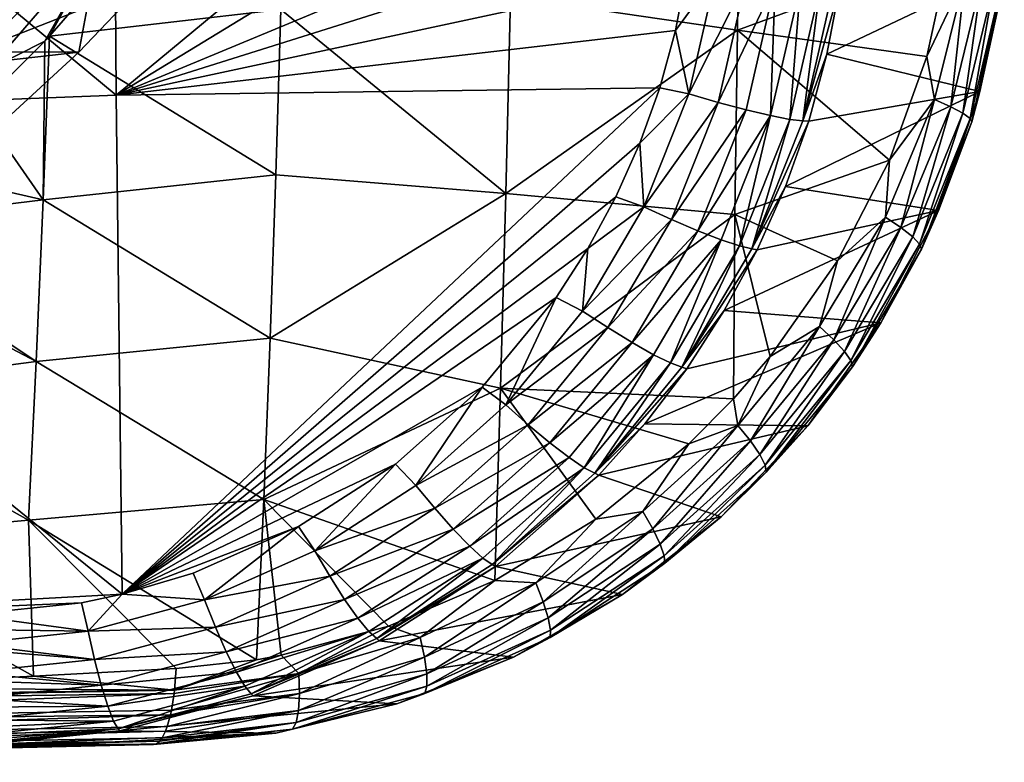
# Model space of a CAD drawing. Header units: metres. Extents: x -27 to 243, y -26 to 26.
# Tile 84 of 88: x 234 to 243, y -15 to -8. Entities that reach past the tile are written whole.
import ezdxf

# ---------------------------------------------------------------- set-up
doc = ezdxf.new("R2010")
doc.units = ezdxf.units.M
doc.layers.add('solid_ASS_SW0001', color=7, linetype='CONTINUOUS')

msp = doc.modelspace()

# ---------------------------------------------------------------- linework, layer by layer
at = {"layer": 'solid_ASS_SW0001'}
for points in [[(234.714447, -8.891796, 143.577194), (234.685425, -4.448872, 143.815979), (229.482437, -4.550137, 143.399475)], [(234.714447, -8.891796, 143.577194), (239.889847, -4.602975, 144.173172), (234.685425, -4.448872, 143.815979)], [(234.714447, -8.891796, 143.577194), (229.482437, -4.550137, 143.399475), (229.515579, -9.09276, 143.126511)], [(234.714447, -8.891796, 143.577194), (239.888702, -5.738259, 144.132034), (239.889847, -4.602975, 144.173172)], [(234.714447, -8.891796, 143.577194), (239.879868, -6.744749, 144.087463), (239.888702, -5.738259, 144.132034)], [(240.276718, -6.657716, 129.079254), (240.256714, -8.310161, 129.194244), (238.230804, -8.015228, 128.17627)], [(242.145523, -7.614734, 130.158768), (240.256714, -8.310161, 129.194244), (240.276718, -6.657716, 129.079254)], [(234.714447, -8.891796, 143.577194), (239.86145, -7.271226, 144.060364), (239.879868, -6.744749, 144.087463)], [(234.714447, -8.891796, 143.577194), (239.802322, -7.796378, 144.028503), (239.86145, -7.271226, 144.060364)], [(234.587555, -7.409354, 120.280281), (233.483536, -8.504298, 120.085609), (218.176498, -7.409349, 117.386566)], [(234.132202, -7.478374, 127.815689), (233.48996, -7.399842, 127.702446), (232.367249, -8.539897, 127.504478)], [(234.587555, -7.409354, 120.280281), (234.382889, -8.508688, 120.954987), (233.483536, -8.504298, 120.085609)], [(233.519684, -7.563638, 128.621567), (234.615829, -7.457374, 128.10405), (233.575394, -8.662058, 127.920593)], [(234.079407, -8.408645, 126.480064), (233.575394, -8.662058, 127.920593), (234.615829, -7.457374, 128.10405)], [(234.119278, -8.365846, 126.485466), (234.079407, -8.408645, 126.480064), (234.615829, -7.457374, 128.10405)], [(234.628357, -7.77965, 126.558693), (234.119278, -8.365846, 126.485466), (234.615829, -7.457374, 128.10405)], [(234.587555, -7.409354, 120.280281), (234.948975, -7.911097, 121.054802), (234.382889, -8.508688, 120.954987)], [(233.045059, -8.660391, 127.623993), (234.132202, -7.478374, 127.815689), (232.367249, -8.539897, 127.504478)], [(234.948975, -7.911097, 121.054802), (234.132202, -7.478374, 127.815689), (233.045059, -8.660391, 127.623993)], [(242.145523, -7.614734, 130.158768), (241.943726, -8.547381, 130.073456), (240.256714, -8.310161, 129.194244)], [(242.287201, -7.827732, 130.267319), (241.943726, -8.547381, 130.073456), (242.145523, -7.614734, 130.158768)], [(236.184265, -8.125548, 127.274117), (234.119278, -8.365846, 126.485466), (234.628357, -7.77965, 126.558693)], [(234.714447, -8.891796, 143.577194), (239.702805, -8.315405, 143.992065), (239.802322, -7.796378, 144.028503)], [(239.802322, -7.796378, 144.028503), (239.702805, -8.315405, 143.992065), (240.06395, -7.824228, 144.018616)], [(241.053909, -8.525571, 142.852966), (242.417191, -8.858688, 131.069199), (242.635666, -7.772182, 131.15033)], [(241.169373, -7.917504, 142.890991), (241.053909, -8.525571, 142.852966), (242.635666, -7.772182, 131.15033)], [(242.635666, -7.772182, 131.15033), (242.417191, -8.858688, 131.069199), (242.619858, -7.926903, 131.069336)], [(239.702805, -8.315405, 143.992065), (239.821594, -8.880134, 143.939758), (240.06395, -7.824228, 144.018616)], [(240.06395, -7.824228, 144.018616), (239.821594, -8.880134, 143.939758), (240.333725, -7.859917, 143.949341)], [(239.821594, -8.880134, 143.939758), (240.082382, -8.955235, 143.867706), (240.333725, -7.859917, 143.949341)], [(240.333725, -7.859917, 143.949341), (240.082382, -8.955235, 143.867706), (240.591995, -7.889813, 143.81749)], [(240.082382, -8.955235, 143.867706), (240.332382, -9.021676, 143.733292), (240.591995, -7.889813, 143.81749)], [(240.591995, -7.889813, 143.81749), (240.332382, -9.021676, 143.733292), (240.551315, -9.073623, 143.542099)], [(240.591995, -7.889813, 143.81749), (240.551315, -9.073623, 143.542099), (240.81781, -7.911146, 143.628448)], [(242.287201, -7.827732, 130.267319), (242.012268, -8.92977, 130.145782), (241.943726, -8.547381, 130.073456)], [(242.157562, -8.993975, 130.30191), (242.012268, -8.92977, 130.145782), (242.287201, -7.827732, 130.267319)], [(242.435013, -7.860078, 130.430756), (242.157562, -8.993975, 130.30191), (242.287201, -7.827732, 130.267319)], [(242.267044, -9.051513, 130.494095), (242.157562, -8.993975, 130.30191), (242.435013, -7.860078, 130.430756)], [(242.545258, -7.888845, 130.628876), (242.267044, -9.051513, 130.494095), (242.435013, -7.860078, 130.430756)], [(242.330765, -9.097603, 130.708664), (242.267044, -9.051513, 130.494095), (242.545258, -7.888845, 130.628876)], [(242.607849, -7.911623, 130.847473), (242.330765, -9.097603, 130.708664), (242.545258, -7.888845, 130.628876)], [(234.382889, -8.508688, 120.954987), (234.948975, -7.911097, 121.054802), (233.045059, -8.660391, 127.623993)], [(240.81781, -7.911146, 143.628448), (240.551315, -9.073623, 143.542099), (240.722626, -9.107141, 143.308578)], [(240.81781, -7.911146, 143.628448), (240.722626, -9.107141, 143.308578), (240.994095, -7.922299, 143.3965)], [(240.994095, -7.922299, 143.3965), (240.722626, -9.107141, 143.308578), (240.837387, -9.121139, 143.052612)], [(240.837387, -9.121139, 143.052612), (241.053909, -8.525571, 142.852966), (241.169373, -7.917504, 142.890991)], [(241.111679, -7.923199, 143.141434), (240.837387, -9.121139, 143.052612), (241.169373, -7.917504, 142.890991)], [(240.994095, -7.922299, 143.3965), (240.837387, -9.121139, 143.052612), (241.111679, -7.923199, 143.141434)], [(242.345627, -9.129189, 130.928619), (242.330765, -9.097603, 130.708664), (242.607849, -7.911623, 130.847473)], [(242.619858, -7.926903, 131.069336), (242.345627, -9.129189, 130.928619), (242.607849, -7.911623, 130.847473)], [(242.417191, -8.858688, 131.069199), (242.345627, -9.129189, 130.928619), (242.619858, -7.926903, 131.069336)], [(238.230804, -8.015228, 128.17627), (238.189789, -9.76909, 128.422516), (236.184265, -8.125548, 127.274117)], [(240.256714, -8.310161, 129.194244), (238.189789, -9.76909, 128.422516), (238.230804, -8.015228, 128.17627)], [(236.184265, -8.125548, 127.274117), (236.138641, -9.600683, 127.553001), (234.119278, -8.365846, 126.485466)], [(238.189789, -9.76909, 128.422516), (236.138641, -9.600683, 127.553001), (236.184265, -8.125548, 127.274117)], [(234.714447, -8.891796, 143.577194), (239.563828, -8.82407, 143.951279), (239.702805, -8.315405, 143.992065)], [(240.256714, -8.310161, 129.194244), (240.233017, -9.954338, 129.334915), (238.189789, -9.76909, 128.422516)], [(239.702805, -8.315405, 143.992065), (239.563828, -8.82407, 143.951279), (239.821594, -8.880134, 143.939758)], [(241.612122, -9.471254, 129.941483), (240.233017, -9.954338, 129.334915), (240.256714, -8.310161, 129.194244)], [(241.943726, -8.547381, 130.073456), (241.612122, -9.471254, 129.941483), (240.256714, -8.310161, 129.194244)], [(234.079407, -8.408645, 126.480064), (233.487137, -8.99859, 126.404747), (233.575394, -8.662058, 127.920593)], [(234.062698, -9.825762, 126.831528), (233.487137, -8.99859, 126.404747), (234.079407, -8.408645, 126.480064)], [(234.062698, -9.825762, 126.831528), (234.079407, -8.408645, 126.480064), (234.119278, -8.365846, 126.485466)], [(236.138641, -9.600683, 127.553001), (234.062698, -9.825762, 126.831528), (234.119278, -8.365846, 126.485466)], [(233.777069, -9.06458, 120.848167), (234.382889, -8.508688, 120.954987), (233.045059, -8.660391, 127.623993)], [(233.483536, -8.504298, 120.085609), (234.382889, -8.508688, 120.954987), (233.777069, -9.06458, 120.848167)], [(240.837387, -9.121139, 143.052612), (240.891998, -9.122709, 142.809708), (241.053909, -8.525571, 142.852966)], [(241.053909, -8.525571, 142.852966), (240.891998, -9.122709, 142.809708), (242.417191, -8.858688, 131.069199)], [(242.012268, -8.92977, 130.145782), (241.612122, -9.471254, 129.941483), (241.943726, -8.547381, 130.073456)], [(234.714447, -8.891796, 143.577194), (234.767273, -13.341067, 143.184097), (239.563828, -8.82407, 143.951279)], [(239.563828, -8.82407, 143.951279), (234.767273, -13.341067, 143.184097), (239.386551, -9.319182, 143.906418)], [(239.563828, -8.82407, 143.951279), (239.386551, -9.319182, 143.906418), (239.821594, -8.880134, 143.939758)], [(240.684586, -9.705289, 142.761444), (242.048508, -9.918935, 130.939102), (242.417191, -8.858688, 131.069199)], [(240.891998, -9.122709, 142.809708), (240.684586, -9.705289, 142.761444), (242.417191, -8.858688, 131.069199)], [(242.417191, -8.858688, 131.069199), (242.048508, -9.918935, 130.939102), (242.345627, -9.129189, 130.928619)], [(234.714447, -8.891796, 143.577194), (229.515579, -9.09276, 143.126511), (234.767273, -13.341067, 143.184097)], [(239.386551, -9.319182, 143.906418), (239.421646, -9.885644, 143.843613), (239.821594, -8.880134, 143.939758)], [(239.821594, -8.880134, 143.939758), (239.421646, -9.885644, 143.843613), (240.082382, -8.955235, 143.867706)], [(239.421646, -9.885644, 143.843613), (239.667496, -9.998213, 143.767868), (240.082382, -8.955235, 143.867706)], [(240.082382, -8.955235, 143.867706), (239.667496, -9.998213, 143.767868), (240.332382, -9.021676, 143.733292)], [(242.012268, -8.92977, 130.145782), (241.57547, -9.978982, 129.973618), (241.612122, -9.471254, 129.941483)], [(241.713837, -10.071602, 130.121552), (241.57547, -9.978982, 129.973618), (242.012268, -8.92977, 130.145782)], [(242.157562, -8.993975, 130.30191), (241.713837, -10.071602, 130.121552), (242.012268, -8.92977, 130.145782)], [(234.062698, -9.825762, 126.831528), (232.8535, -9.547301, 126.33268), (233.487137, -8.99859, 126.404747)], [(239.667496, -9.998213, 143.767868), (239.90361, -10.099364, 143.630035), (240.332382, -9.021676, 143.733292)], [(240.332382, -9.021676, 143.733292), (239.90361, -10.099364, 143.630035), (240.551315, -9.073623, 143.542099)], [(241.818726, -10.154337, 130.306992), (241.713837, -10.071602, 130.121552), (242.157562, -8.993975, 130.30191)], [(242.267044, -9.051513, 130.494095), (241.818726, -10.154337, 130.306992), (242.157562, -8.993975, 130.30191)], [(229.515579, -9.09276, 143.126511), (229.674866, -13.621494, 142.689301), (234.767273, -13.341067, 143.184097)], [(239.90361, -10.099364, 143.630035), (240.110886, -10.180353, 143.435959), (240.551315, -9.073623, 143.542099)], [(240.551315, -9.073623, 143.542099), (240.110886, -10.180353, 143.435959), (240.273651, -10.235047, 143.200348)], [(240.551315, -9.073623, 143.542099), (240.273651, -10.235047, 143.200348), (240.722626, -9.107141, 143.308578)], [(240.722626, -9.107141, 143.308578), (240.273651, -10.235047, 143.200348), (240.383392, -10.261394, 142.943146)], [(240.722626, -9.107141, 143.308578), (240.383392, -10.261394, 142.943146), (240.837387, -9.121139, 143.052612)], [(240.837387, -9.121139, 143.052612), (240.383392, -10.261394, 142.943146), (240.891998, -9.122709, 142.809708)], [(240.383392, -10.261394, 142.943146), (240.684586, -9.705289, 142.761444), (240.891998, -9.122709, 142.809708)], [(241.8806, -10.220308, 130.516861), (241.818726, -10.154337, 130.306992), (242.267044, -9.051513, 130.494095)], [(242.330765, -9.097603, 130.708664), (241.8806, -10.220308, 130.516861), (242.267044, -9.051513, 130.494095)], [(241.896439, -10.265166, 130.734421), (241.8806, -10.220308, 130.516861), (242.330765, -9.097603, 130.708664)], [(242.345627, -9.129189, 130.928619), (241.896439, -10.265166, 130.734421), (242.330765, -9.097603, 130.708664)], [(242.048508, -9.918935, 130.939102), (241.896439, -10.265166, 130.734421), (242.345627, -9.129189, 130.928619)], [(239.386551, -9.319182, 143.906418), (234.767273, -13.341067, 143.184097), (239.17218, -9.798066, 143.857742)], [(239.386551, -9.319182, 143.906418), (239.17218, -9.798066, 143.857742), (239.421646, -9.885644, 143.843613)], [(241.612122, -9.471254, 129.941483), (241.14682, -10.369386, 129.776978), (240.233017, -9.954338, 129.334915)], [(241.57547, -9.978982, 129.973618), (241.14682, -10.369386, 129.776978), (241.612122, -9.471254, 129.941483)], [(234.062698, -9.825762, 126.831528), (232.181625, -10.051832, 126.263161), (232.8535, -9.547301, 126.33268)], [(236.138641, -9.600683, 127.553001), (236.08699, -11.058343, 127.878448), (234.062698, -9.825762, 126.831528)], [(238.189789, -9.76909, 128.422516), (236.08699, -11.058343, 127.878448), (236.138641, -9.600683, 127.553001)], [(240.383392, -10.261394, 142.943146), (240.432968, -10.269713, 142.708466), (240.684586, -9.705289, 142.761444)], [(240.684586, -9.705289, 142.761444), (240.432968, -10.269713, 142.708466), (242.048508, -9.918935, 130.939102)], [(234.062698, -9.825762, 126.831528), (234.000305, -11.265362, 127.234329), (232.181625, -10.051832, 126.263161)], [(236.08699, -11.058343, 127.878448), (234.000305, -11.265362, 127.234329), (234.062698, -9.825762, 126.831528)], [(239.17218, -9.798066, 143.857742), (234.767273, -13.341067, 143.184097), (238.922272, -10.257744, 143.805603)], [(238.189789, -9.76909, 128.422516), (238.142639, -11.504396, 128.717072), (236.08699, -11.058343, 127.878448)], [(240.233017, -9.954338, 129.334915), (238.142639, -11.504396, 128.717072), (238.189789, -9.76909, 128.422516)], [(239.17218, -9.798066, 143.857742), (238.922272, -10.257744, 143.805603), (239.421646, -9.885644, 143.843613)], [(239.421646, -9.885644, 143.843613), (238.873672, -10.816912, 143.732529), (239.667496, -9.998213, 143.767868)], [(238.922272, -10.257744, 143.805603), (238.873672, -10.816912, 143.732529), (239.421646, -9.885644, 143.843613)], [(240.138641, -10.812565, 142.651123), (241.533432, -10.921566, 130.776596), (242.048508, -9.918935, 130.939102)], [(240.432968, -10.269713, 142.708466), (240.138641, -10.812565, 142.651123), (242.048508, -9.918935, 130.939102)], [(242.048508, -9.918935, 130.939102), (241.533432, -10.921566, 130.776596), (241.896439, -10.265166, 130.734421)], [(240.233017, -9.954338, 129.334915), (240.219711, -11.5993, 129.506943), (238.142639, -11.504396, 128.717072)], [(238.873672, -10.816912, 143.732529), (239.098907, -10.964112, 143.652237), (239.667496, -9.998213, 143.767868)], [(239.667496, -9.998213, 143.767868), (239.098907, -10.964112, 143.652237), (239.90361, -10.099364, 143.630035)], [(240.547012, -11.221449, 129.594818), (240.219711, -11.5993, 129.506943), (240.233017, -9.954338, 129.334915)], [(241.14682, -10.369386, 129.776978), (240.547012, -11.221449, 129.594818), (240.233017, -9.954338, 129.334915)], [(241.57547, -9.978982, 129.973618), (240.987076, -10.954126, 129.776291), (241.14682, -10.369386, 129.776978)], [(241.114014, -11.07156, 129.916672), (240.987076, -10.954126, 129.776291), (241.57547, -9.978982, 129.973618)], [(241.713837, -10.071602, 130.121552), (241.114014, -11.07156, 129.916672), (241.57547, -9.978982, 129.973618)], [(234.000305, -11.265362, 127.234329), (231.968704, -10.197119, 126.242172), (232.181625, -10.051832, 126.263161)], [(241.210251, -11.175747, 130.095871), (241.114014, -11.07156, 129.916672), (241.713837, -10.071602, 130.121552)], [(241.818726, -10.154337, 130.306992), (241.210251, -11.175747, 130.095871), (241.713837, -10.071602, 130.121552)], [(239.098907, -10.964112, 143.652237), (239.315826, -11.097311, 143.510178), (239.90361, -10.099364, 143.630035)], [(239.90361, -10.099364, 143.630035), (239.315826, -11.097311, 143.510178), (240.110886, -10.180353, 143.435959)], [(239.315826, -11.097311, 143.510178), (239.506943, -11.205078, 143.312561), (240.110886, -10.180353, 143.435959)], [(240.110886, -10.180353, 143.435959), (239.506943, -11.205078, 143.312561), (239.657776, -11.279249, 143.074341)], [(240.110886, -10.180353, 143.435959), (239.657776, -11.279249, 143.074341), (240.273651, -10.235047, 143.200348)], [(241.267059, -11.257999, 130.301376), (241.210251, -11.175747, 130.095871), (241.818726, -10.154337, 130.306992)], [(241.8806, -10.220308, 130.516861), (241.267059, -11.257999, 130.301376), (241.818726, -10.154337, 130.306992)], [(234.000305, -11.265362, 127.234329), (231.897766, -11.543854, 126.691116), (231.968704, -10.197119, 126.242172)], [(238.922272, -10.257744, 143.805603), (234.767273, -13.341067, 143.184097), (238.638657, -10.695446, 143.750412)], [(238.922272, -10.257744, 143.805603), (238.638657, -10.695446, 143.750412), (238.873672, -10.816912, 143.732529)], [(240.273651, -10.235047, 143.200348), (239.657776, -11.279249, 143.074341), (239.760361, -11.316895, 142.815613)], [(240.273651, -10.235047, 143.200348), (239.760361, -11.316895, 142.815613), (240.383392, -10.261394, 142.943146)], [(240.383392, -10.261394, 142.943146), (239.760361, -11.316895, 142.815613), (240.432968, -10.269713, 142.708466)], [(239.760361, -11.316895, 142.815613), (240.138641, -10.812565, 142.651123), (240.432968, -10.269713, 142.708466)], [(241.281647, -11.312937, 130.516708), (241.267059, -11.257999, 130.301376), (241.8806, -10.220308, 130.516861)], [(241.896439, -10.265166, 130.734421), (241.281647, -11.312937, 130.516708), (241.8806, -10.220308, 130.516861)], [(241.533432, -10.921566, 130.776596), (241.281647, -11.312937, 130.516708), (241.896439, -10.265166, 130.734421)], [(240.987076, -10.954126, 129.776291), (240.547012, -11.221449, 129.594818), (241.14682, -10.369386, 129.776978)], [(238.638657, -10.695446, 143.750412), (234.767273, -13.341067, 143.184097), (237.977783, -11.495525, 143.632721)], [(238.638657, -10.695446, 143.750412), (237.977783, -11.495525, 143.632721), (238.190521, -11.651828, 143.609787)], [(238.638657, -10.695446, 143.750412), (238.190521, -11.651828, 143.609787), (238.873672, -10.816912, 143.732529)], [(238.873672, -10.816912, 143.732529), (238.190521, -11.651828, 143.609787), (239.098907, -10.964112, 143.652237)], [(239.760361, -11.316895, 142.815613), (239.803421, -11.330582, 142.589813), (240.138641, -10.812565, 142.651123)], [(240.138641, -10.812565, 142.651123), (239.803421, -11.330582, 142.589813), (241.533432, -10.921566, 130.776596)], [(238.190521, -11.651828, 143.609787), (238.389969, -11.830004, 143.524216), (239.098907, -10.964112, 143.652237)], [(239.098907, -10.964112, 143.652237), (238.389969, -11.830004, 143.524216), (239.315826, -11.097311, 143.510178)], [(239.429306, -11.820651, 142.524994), (240.882675, -11.83913, 130.597961), (241.533432, -10.921566, 130.776596)], [(239.803421, -11.330582, 142.589813), (239.429306, -11.820651, 142.524994), (241.533432, -10.921566, 130.776596)], [(240.987076, -10.954126, 129.776291), (240.26004, -11.835495, 129.574158), (240.547012, -11.221449, 129.594818)], [(240.370926, -11.97401, 129.708801), (240.26004, -11.835495, 129.574158), (240.987076, -10.954126, 129.776291)], [(241.114014, -11.07156, 129.916672), (240.370926, -11.97401, 129.708801), (240.987076, -10.954126, 129.776291)], [(241.533432, -10.921566, 130.776596), (240.882675, -11.83913, 130.597961), (241.281647, -11.312937, 130.516708)], [(236.08699, -11.058343, 127.878448), (236.03038, -12.49637, 128.248886), (234.000305, -11.265362, 127.234329)], [(238.142639, -11.504396, 128.717072), (236.03038, -12.49637, 128.248886), (236.08699, -11.058343, 127.878448)], [(238.389969, -11.830004, 143.524216), (238.582809, -11.991833, 143.377258), (239.315826, -11.097311, 143.510178)], [(239.315826, -11.097311, 143.510178), (238.582809, -11.991833, 143.377258), (239.506943, -11.205078, 143.312561)], [(240.454269, -12.095811, 129.883301), (240.370926, -11.97401, 129.708801), (241.114014, -11.07156, 129.916672)], [(241.210251, -11.175747, 130.095871), (240.454269, -12.095811, 129.883301), (241.114014, -11.07156, 129.916672)], [(238.582809, -11.991833, 143.377258), (238.753586, -12.123477, 143.175522), (239.506943, -11.205078, 143.312561)], [(239.506943, -11.205078, 143.312561), (238.753586, -12.123477, 143.175522), (238.889343, -12.214967, 142.934265)], [(239.506943, -11.205078, 143.312561), (238.889343, -12.214967, 142.934265), (239.657776, -11.279249, 143.074341)], [(240.26004, -11.835495, 129.574158), (240.219711, -11.5993, 129.506943), (240.547012, -11.221449, 129.594818)], [(240.502487, -12.190695, 130.085526), (240.454269, -12.095811, 129.883301), (241.210251, -11.175747, 130.095871)], [(241.267059, -11.257999, 130.301376), (240.502487, -12.190695, 130.085526), (241.210251, -11.175747, 130.095871)], [(234.000305, -11.265362, 127.234329), (233.931976, -12.680927, 127.691193), (231.897766, -11.543854, 126.691116)], [(236.03038, -12.49637, 128.248886), (233.931976, -12.680927, 127.691193), (234.000305, -11.265362, 127.234329)], [(239.657776, -11.279249, 143.074341), (238.889343, -12.214967, 142.934265), (238.982819, -12.262595, 142.673737)], [(239.657776, -11.279249, 143.074341), (238.982819, -12.262595, 142.673737), (239.760361, -11.316895, 142.815613)], [(239.760361, -11.316895, 142.815613), (238.982819, -12.262595, 142.673737), (239.803421, -11.330582, 142.589813)], [(240.513275, -12.25252, 130.29921), (240.502487, -12.190695, 130.085526), (241.267059, -11.257999, 130.301376)], [(241.281647, -11.312937, 130.516708), (240.513275, -12.25252, 130.29921), (241.267059, -11.257999, 130.301376)], [(240.882675, -11.83913, 130.597961), (240.513275, -12.25252, 130.29921), (241.281647, -11.312937, 130.516708)], [(238.982819, -12.262595, 142.673737), (239.429306, -11.820651, 142.524994), (239.803421, -11.330582, 142.589813)], [(237.977783, -11.495525, 143.632721), (234.767273, -13.341067, 143.184097), (237.205994, -12.180988, 143.508652)], [(237.977783, -11.495525, 143.632721), (237.205994, -12.180988, 143.508652), (237.388123, -12.370409, 143.479553)], [(237.977783, -11.495525, 143.632721), (237.388123, -12.370409, 143.479553), (238.190521, -11.651828, 143.609787)], [(233.931976, -12.680927, 127.691193), (231.823822, -12.870254, 127.197945), (231.897766, -11.543854, 126.691116)], [(238.142639, -11.504396, 128.717072), (238.090897, -13.218894, 129.057724), (236.03038, -12.49637, 128.248886)], [(238.993378, -12.67273, 129.229462), (238.090897, -13.218894, 129.057724), (238.142639, -11.504396, 128.717072)], [(239.821411, -11.999709, 129.408951), (238.993378, -12.67273, 129.229462), (238.142639, -11.504396, 128.717072)], [(240.219711, -11.5993, 129.506943), (239.821411, -11.999709, 129.408951), (238.142639, -11.504396, 128.717072)], [(238.190521, -11.651828, 143.609787), (237.388123, -12.370409, 143.479553), (238.389969, -11.830004, 143.524216)], [(240.26004, -11.835495, 129.574158), (239.821411, -11.999709, 129.408951), (240.219711, -11.5993, 129.506943)], [(237.388123, -12.370409, 143.479553), (237.557175, -12.575171, 143.388214), (238.389969, -11.830004, 143.524216)], [(238.389969, -11.830004, 143.524216), (237.557175, -12.575171, 143.388214), (238.582809, -11.991833, 143.377258)], [(238.982819, -12.262595, 142.673737), (239.018555, -12.279822, 142.457199), (239.429306, -11.820651, 142.524994)], [(239.429306, -11.820651, 142.524994), (239.018555, -12.279822, 142.457199), (240.882675, -11.83913, 130.597961)], [(239.018555, -12.279822, 142.457199), (240.110031, -12.651575, 130.414993), (240.882675, -11.83913, 130.597961)], [(240.26004, -11.835495, 129.574158), (239.410522, -12.603683, 129.379684), (239.821411, -11.999709, 129.408951)], [(239.500824, -12.759241, 129.511047), (239.410522, -12.603683, 129.379684), (240.26004, -11.835495, 129.574158)], [(240.370926, -11.97401, 129.708801), (239.500824, -12.759241, 129.511047), (240.26004, -11.835495, 129.574158)], [(240.882675, -11.83913, 130.597961), (240.110031, -12.651575, 130.414993), (240.513275, -12.25252, 130.29921)], [(237.557175, -12.575171, 143.388214), (237.721603, -12.761533, 143.235855), (238.582809, -11.991833, 143.377258)], [(238.582809, -11.991833, 143.377258), (237.721603, -12.761533, 143.235855), (238.753586, -12.123477, 143.175522)], [(239.410522, -12.603683, 129.379684), (238.993378, -12.67273, 129.229462), (239.821411, -11.999709, 129.408951)], [(239.567047, -12.894605, 129.682877), (239.500824, -12.759241, 129.511047), (240.370926, -11.97401, 129.708801)], [(240.454269, -12.095811, 129.883301), (239.567047, -12.894605, 129.682877), (240.370926, -11.97401, 129.708801)], [(239.603027, -12.998377, 129.883286), (239.567047, -12.894605, 129.682877), (240.454269, -12.095811, 129.883301)], [(240.502487, -12.190695, 130.085526), (239.603027, -12.998377, 129.883286), (240.454269, -12.095811, 129.883301)], [(237.205994, -12.180988, 143.508652), (234.767273, -13.341067, 143.184097), (236.340942, -12.737446, 143.382706)], [(237.205994, -12.180988, 143.508652), (236.340942, -12.737446, 143.382706), (236.485229, -12.955272, 143.346771)], [(237.205994, -12.180988, 143.508652), (236.485229, -12.955272, 143.346771), (237.388123, -12.370409, 143.479553)], [(237.721603, -12.761533, 143.235855), (237.868301, -12.913594, 143.029587), (238.753586, -12.123477, 143.175522)], [(238.753586, -12.123477, 143.175522), (237.868301, -12.913594, 143.029587), (238.889343, -12.214967, 142.934265)], [(239.607254, -13.063924, 130.096085), (239.603027, -12.998377, 129.883286), (240.502487, -12.190695, 130.085526)], [(240.513275, -12.25252, 130.29921), (239.607254, -13.063924, 130.096085), (240.502487, -12.190695, 130.085526)], [(237.868301, -12.913594, 143.029587), (237.98616, -13.019837, 142.785004), (238.889343, -12.214967, 142.934265)], [(238.889343, -12.214967, 142.934265), (237.98616, -13.019837, 142.785004), (238.068756, -13.0759, 142.522476)], [(238.889343, -12.214967, 142.934265), (238.068756, -13.0759, 142.522476), (238.982819, -12.262595, 142.673737)], [(238.982819, -12.262595, 142.673737), (238.068756, -13.0759, 142.522476), (239.018555, -12.279822, 142.457199)], [(238.068756, -13.0759, 142.522476), (238.097275, -13.094676, 142.315048), (239.018555, -12.279822, 142.457199)], [(239.018555, -12.279822, 142.457199), (238.097275, -13.094676, 142.315048), (240.110031, -12.651575, 130.414993)], [(240.110031, -12.651575, 130.414993), (239.607254, -13.063924, 130.096085), (240.513275, -12.25252, 130.29921)], [(237.388123, -12.370409, 143.479553), (236.485229, -12.955272, 143.346771), (237.557175, -12.575171, 143.388214)], [(236.03038, -12.49637, 128.248886), (235.966721, -13.925568, 128.665176), (233.931976, -12.680927, 127.691193)], [(236.186234, -13.885886, 128.708832), (235.966721, -13.925568, 128.665176), (236.03038, -12.49637, 128.248886)], [(237.143311, -13.625463, 128.887421), (236.186234, -13.885886, 128.708832), (236.03038, -12.49637, 128.248886)], [(238.090897, -13.218894, 129.057724), (237.143311, -13.625463, 128.887421), (236.03038, -12.49637, 128.248886)], [(236.485229, -12.955272, 143.346771), (236.619934, -13.181591, 143.24939), (237.557175, -12.575171, 143.388214)], [(237.557175, -12.575171, 143.388214), (236.619934, -13.181591, 143.24939), (237.721603, -12.761533, 143.235855)], [(239.410522, -12.603683, 129.379684), (238.458389, -13.239827, 129.195724), (238.993378, -12.67273, 129.229462)], [(238.523956, -13.40799, 129.326218), (238.458389, -13.239827, 129.195724), (239.410522, -12.603683, 129.379684)], [(239.500824, -12.759241, 129.511047), (238.523956, -13.40799, 129.326218), (239.410522, -12.603683, 129.379684)], [(233.931976, -12.680927, 127.691193), (233.976593, -14.072802, 128.228287), (231.823822, -12.870254, 127.197945)], [(235.251205, -14.004242, 128.511932), (233.976593, -14.072802, 128.228287), (233.931976, -12.680927, 127.691193)], [(235.966721, -13.925568, 128.665176), (235.251205, -14.004242, 128.511932), (233.931976, -12.680927, 127.691193)], [(238.458389, -13.239827, 129.195724), (238.090897, -13.218894, 129.057724), (238.993378, -12.67273, 129.229462)], [(238.097275, -13.094676, 142.315048), (239.230316, -13.343953, 130.233246), (240.110031, -12.651575, 130.414993)], [(240.110031, -12.651575, 130.414993), (239.230316, -13.343953, 130.233246), (239.607254, -13.063924, 130.096085)], [(236.340942, -12.737446, 143.382706), (234.767273, -13.341067, 143.184097), (235.40152, -13.152917, 143.259583)], [(236.340942, -12.737446, 143.382706), (235.40152, -13.152917, 143.259583), (235.502975, -13.392077, 143.216766)], [(236.340942, -12.737446, 143.382706), (235.502975, -13.392077, 143.216766), (236.485229, -12.955272, 143.346771)], [(236.619934, -13.181591, 143.24939), (236.752228, -13.387803, 143.091431), (237.721603, -12.761533, 143.235855)], [(237.721603, -12.761533, 143.235855), (236.752228, -13.387803, 143.091431), (237.868301, -12.913594, 143.029587)], [(238.569016, -13.552617, 129.497345), (238.523956, -13.40799, 129.326218), (239.500824, -12.759241, 129.511047)], [(239.567047, -12.894605, 129.682877), (238.569016, -13.552617, 129.497345), (239.500824, -12.759241, 129.511047)], [(233.976593, -14.072802, 128.228287), (231.918732, -14.172839, 127.797798), (231.823822, -12.870254, 127.197945)], [(238.589218, -13.661458, 129.697281), (238.569016, -13.552617, 129.497345), (239.567047, -12.894605, 129.682877)], [(239.603027, -12.998377, 129.883286), (238.589218, -13.661458, 129.697281), (239.567047, -12.894605, 129.682877)], [(236.485229, -12.955272, 143.346771), (235.502975, -13.392077, 143.216766), (236.619934, -13.181591, 143.24939)], [(236.752228, -13.387803, 143.091431), (236.871658, -13.556334, 142.880432), (237.868301, -12.913594, 143.029587)], [(237.868301, -12.913594, 143.029587), (236.871658, -13.556334, 142.880432), (237.98616, -13.019837, 142.785004)], [(236.871658, -13.556334, 142.880432), (236.969193, -13.67442, 142.632339), (237.98616, -13.019837, 142.785004)], [(237.98616, -13.019837, 142.785004), (236.969193, -13.67442, 142.632339), (237.039352, -13.737178, 142.367722)], [(237.98616, -13.019837, 142.785004), (237.039352, -13.737178, 142.367722), (238.068756, -13.0759, 142.522476)], [(238.068756, -13.0759, 142.522476), (237.039352, -13.737178, 142.367722), (238.097275, -13.094676, 142.315048)], [(238.584, -13.727657, 129.909851), (238.589218, -13.661458, 129.697281), (239.603027, -12.998377, 129.883286)], [(239.607254, -13.063924, 130.096085), (238.584, -13.727657, 129.909851), (239.603027, -12.998377, 129.883286)], [(239.230316, -13.343953, 130.233246), (238.584, -13.727657, 129.909851), (239.607254, -13.063924, 130.096085)], [(235.40152, -13.152917, 143.259583), (234.767273, -13.341067, 143.184097), (235.502975, -13.392077, 143.216766)], [(237.039352, -13.737178, 142.367722), (237.061783, -13.755697, 142.168503), (238.097275, -13.094676, 142.315048)], [(238.097275, -13.094676, 142.315048), (237.061783, -13.755697, 142.168503), (239.230316, -13.343953, 130.233246)], [(235.502975, -13.392077, 143.216766), (235.600189, -13.634396, 143.113434), (236.619934, -13.181591, 143.24939)], [(236.619934, -13.181591, 143.24939), (235.600189, -13.634396, 143.113434), (236.752228, -13.387803, 143.091431)], [(237.42691, -13.726575, 129.015228), (237.143311, -13.625463, 128.887421), (238.090897, -13.218894, 129.057724)], [(238.458389, -13.239827, 129.195724), (237.42691, -13.726575, 129.015228), (238.090897, -13.218894, 129.057724)], [(237.464142, -13.902598, 129.14653), (237.42691, -13.726575, 129.015228), (238.458389, -13.239827, 129.195724)], [(238.523956, -13.40799, 129.326218), (237.464142, -13.902598, 129.14653), (238.458389, -13.239827, 129.195724)], [(229.674866, -13.621494, 142.689301), (234.406799, -13.417967, 143.143921), (234.767273, -13.341067, 143.184097)], [(234.767273, -13.341067, 143.184097), (234.406799, -13.417967, 143.143921), (234.464661, -13.669944, 143.094955)], [(234.767273, -13.341067, 143.184097), (234.464661, -13.669944, 143.094955), (235.502975, -13.392077, 143.216766)], [(237.061783, -13.755697, 142.168503), (238.259491, -13.903838, 130.051788), (239.230316, -13.343953, 130.233246)], [(239.230316, -13.343953, 130.233246), (238.259491, -13.903838, 130.051788), (238.584, -13.727657, 129.909851)], [(229.674866, -13.621494, 142.689301), (233.38414, -13.524724, 143.040802), (234.406799, -13.417967, 143.143921)], [(234.406799, -13.417967, 143.143921), (233.38414, -13.524724, 143.040802), (234.464661, -13.669944, 143.094955)], [(235.502975, -13.392077, 143.216766), (234.464661, -13.669944, 143.094955), (235.600189, -13.634396, 143.113434)], [(235.600189, -13.634396, 143.113434), (235.697357, -13.855292, 142.949905), (236.752228, -13.387803, 143.091431)], [(236.752228, -13.387803, 143.091431), (235.697357, -13.855292, 142.949905), (236.871658, -13.556334, 142.880432)], [(237.484421, -14.052055, 129.318237), (237.464142, -13.902598, 129.14653), (238.523956, -13.40799, 129.326218)], [(238.569016, -13.552617, 129.497345), (237.484421, -14.052055, 129.318237), (238.523956, -13.40799, 129.326218)], [(233.38414, -13.524724, 143.040802), (233.389084, -13.6555, 143.019882), (234.464661, -13.669944, 143.094955)], [(235.697357, -13.855292, 142.949905), (235.786957, -14.035951, 142.734207), (236.871658, -13.556334, 142.880432)], [(236.871658, -13.556334, 142.880432), (235.786957, -14.035951, 142.734207), (236.969193, -13.67442, 142.632339)], [(237.485519, -14.1622, 129.518463), (237.484421, -14.052055, 129.318237), (238.569016, -13.552617, 129.497345)], [(238.589218, -13.661458, 129.697281), (237.485519, -14.1622, 129.518463), (238.569016, -13.552617, 129.497345)], [(233.389084, -13.6555, 143.019882), (233.395187, -13.783444, 142.985809), (234.464661, -13.669944, 143.094955)], [(234.464661, -13.669944, 143.094955), (233.395187, -13.783444, 142.985809), (234.52211, -13.922302, 142.986038)], [(234.464661, -13.669944, 143.094955), (234.52211, -13.922302, 142.986038), (235.600189, -13.634396, 143.113434)], [(235.600189, -13.634396, 143.113434), (234.52211, -13.922302, 142.986038), (235.697357, -13.855292, 142.949905)], [(235.786957, -14.035951, 142.734207), (235.862183, -14.162689, 142.482666), (236.969193, -13.67442, 142.632339)], [(236.969193, -13.67442, 142.632339), (235.862183, -14.162689, 142.482666), (235.918671, -14.23025, 142.215958)], [(236.969193, -13.67442, 142.632339), (235.918671, -14.23025, 142.215958), (237.039352, -13.737178, 142.367722)], [(236.342545, -14.049115, 128.823013), (236.186234, -13.885886, 128.708832), (237.143311, -13.625463, 128.887421)], [(237.42691, -13.726575, 129.015228), (236.342545, -14.049115, 128.823013), (237.143311, -13.625463, 128.887421)], [(237.468063, -14.226213, 129.731064), (237.485519, -14.1622, 129.518463), (238.589218, -13.661458, 129.697281)], [(238.584, -13.727657, 129.909851), (237.468063, -14.226213, 129.731064), (238.589218, -13.661458, 129.697281)], [(233.395187, -13.783444, 142.985809), (233.397827, -13.831806, 142.969208), (234.52211, -13.922302, 142.986038)], [(237.039352, -13.737178, 142.367722), (235.918671, -14.23025, 142.215958), (237.061783, -13.755697, 142.168503)], [(235.918671, -14.23025, 142.215958), (235.9366, -14.247431, 142.023132), (237.061783, -13.755697, 142.168503)], [(237.061783, -13.755697, 142.168503), (235.9366, -14.247431, 142.023132), (238.259491, -13.903838, 130.051788)], [(236.348465, -14.228131, 128.955399), (236.342545, -14.049115, 128.823013), (237.42691, -13.726575, 129.015228)], [(237.464142, -13.902598, 129.14653), (236.348465, -14.228131, 128.955399), (237.42691, -13.726575, 129.015228)], [(238.259491, -13.903838, 130.051788), (237.468063, -14.226213, 129.731064), (238.584, -13.727657, 129.909851)], [(233.397827, -13.831806, 142.969208), (233.411621, -14.039297, 142.871826), (234.52211, -13.922302, 142.986038)], [(234.52211, -13.922302, 142.986038), (234.582016, -14.152354, 142.817322), (235.697357, -13.855292, 142.949905)], [(235.697357, -13.855292, 142.949905), (234.582016, -14.152354, 142.817322), (235.786957, -14.035951, 142.734207)], [(234.52211, -13.922302, 142.986038), (233.411621, -14.039297, 142.871826), (234.582016, -14.152354, 142.817322)], [(235.234711, -14.197253, 128.599823), (235.966721, -13.925568, 128.665176), (236.186234, -13.885886, 128.708832)], [(236.342545, -14.049115, 128.823013), (235.234711, -14.197253, 128.599823), (236.186234, -13.885886, 128.708832)], [(235.234711, -14.197253, 128.599823), (235.251205, -14.004242, 128.511932), (235.966721, -13.925568, 128.665176)], [(235.9366, -14.247431, 142.023132), (237.21936, -14.318855, 129.864609), (238.259491, -13.903838, 130.051788)], [(236.340912, -14.378032, 129.127747), (236.348465, -14.228131, 128.955399), (237.464142, -13.902598, 129.14653)], [(237.484421, -14.052055, 129.318237), (236.340912, -14.378032, 129.127747), (237.464142, -13.902598, 129.14653)], [(238.259491, -13.903838, 130.051788), (237.21936, -14.318855, 129.864609), (237.468063, -14.226213, 129.731064)], [(233.411621, -14.039297, 142.871826), (233.417542, -14.112305, 142.826004), (234.582016, -14.152354, 142.817322)], [(235.234711, -14.197253, 128.599823), (233.976593, -14.072802, 128.228287), (235.251205, -14.004242, 128.511932)], [(234.582016, -14.152354, 142.817322), (234.639908, -14.340502, 142.597244), (235.786957, -14.035951, 142.734207)], [(235.786957, -14.035951, 142.734207), (234.639908, -14.340502, 142.597244), (235.862183, -14.162689, 142.482666)], [(235.207245, -14.374155, 128.731979), (235.231033, -14.227126, 128.618103), (236.342545, -14.049115, 128.823013)], [(236.348465, -14.228131, 128.955399), (235.207245, -14.374155, 128.731979), (236.342545, -14.049115, 128.823013)], [(235.231033, -14.227126, 128.618103), (235.234711, -14.197253, 128.599823), (236.342545, -14.049115, 128.823013)], [(235.234711, -14.197253, 128.599823), (231.918732, -14.172839, 127.797798), (233.976593, -14.072802, 128.228287)], [(233.417542, -14.112305, 142.826004), (233.432968, -14.271947, 142.698868), (234.582016, -14.152354, 142.817322)], [(236.319977, -14.485938, 129.32811), (236.340912, -14.378032, 129.127747), (237.484421, -14.052055, 129.318237)], [(237.485519, -14.1622, 129.518463), (236.319977, -14.485938, 129.32811), (237.484421, -14.052055, 129.318237)], [(235.234711, -14.197253, 128.599823), (228.240814, -14.324998, 127.105377), (228.722092, -14.306999, 127.190811)], [(235.231033, -14.227126, 128.618103), (228.240814, -14.324998, 127.105377), (235.234711, -14.197253, 128.599823)], [(235.234711, -14.197253, 128.599823), (228.722092, -14.306999, 127.190811), (229.702148, -14.268569, 127.369453)], [(235.234711, -14.197253, 128.599823), (229.702148, -14.268569, 127.369453), (231.918732, -14.172839, 127.797798)], [(234.582016, -14.152354, 142.817322), (233.432968, -14.271947, 142.698868), (234.639908, -14.340502, 142.597244)], [(234.639908, -14.340502, 142.597244), (234.691406, -14.472497, 142.342438), (235.862183, -14.162689, 142.482666)], [(235.862183, -14.162689, 142.482666), (234.691406, -14.472497, 142.342438), (234.733261, -14.542865, 142.073761)], [(235.862183, -14.162689, 142.482666), (234.733261, -14.542865, 142.073761), (235.918671, -14.23025, 142.215958)], [(236.28772, -14.545302, 129.540329), (236.319977, -14.485938, 129.32811), (237.485519, -14.1622, 129.518463)], [(237.468063, -14.226213, 129.731064), (236.28772, -14.545302, 129.540329), (237.485519, -14.1622, 129.518463)], [(228.198715, -14.49741, 127.219086), (228.240814, -14.324998, 127.105377), (235.231033, -14.227126, 128.618103)], [(228.198715, -14.49741, 127.219086), (235.231033, -14.227126, 128.618103), (235.207245, -14.374155, 128.731979)], [(233.432968, -14.271947, 142.698868), (233.442093, -14.349771, 142.619629), (234.639908, -14.340502, 142.597244)], [(235.918671, -14.23025, 142.215958), (234.733261, -14.542865, 142.073761), (235.9366, -14.247431, 142.023132)], [(234.733261, -14.542865, 142.073761), (234.749039, -14.558288, 141.883453), (235.9366, -14.247431, 142.023132)], [(235.9366, -14.247431, 142.023132), (234.749039, -14.558288, 141.883453), (237.21936, -14.318855, 129.864609)], [(235.169724, -14.519816, 128.903137), (235.198166, -14.416593, 128.774139), (236.348465, -14.228131, 128.955399)], [(236.340912, -14.378032, 129.127747), (235.169724, -14.519816, 128.903137), (236.348465, -14.228131, 128.955399)], [(235.198166, -14.416593, 128.774139), (235.207245, -14.374155, 128.731979), (236.348465, -14.228131, 128.955399)], [(237.21936, -14.318855, 129.864609), (236.28772, -14.545302, 129.540329), (237.468063, -14.226213, 129.731064)], [(228.198715, -14.49741, 127.219086), (235.207245, -14.374155, 128.731979), (235.198166, -14.416593, 128.774139)], [(233.442093, -14.349771, 142.619629), (233.457993, -14.462061, 142.475739), (234.639908, -14.340502, 142.597244)], [(234.639908, -14.340502, 142.597244), (233.457993, -14.462061, 142.475739), (234.691406, -14.472497, 142.342438)], [(234.749039, -14.558288, 141.883453), (236.138321, -14.579601, 129.662308), (237.21936, -14.318855, 129.864609)], [(235.124664, -14.621964, 129.101517), (235.154587, -14.56111, 128.97049), (236.340912, -14.378032, 129.127747)], [(236.319977, -14.485938, 129.32811), (235.124664, -14.621964, 129.101517), (236.340912, -14.378032, 129.127747)], [(235.154587, -14.56111, 128.97049), (235.169724, -14.519816, 128.903137), (236.340912, -14.378032, 129.127747)], [(237.21936, -14.318855, 129.864609), (236.138321, -14.579601, 129.662308), (236.28772, -14.545302, 129.540329)], [(228.173096, -14.646061, 127.376862), (235.198166, -14.416593, 128.774139), (235.169724, -14.519816, 128.903137)], [(228.173096, -14.646061, 127.376862), (228.198715, -14.49741, 127.219086), (235.198166, -14.416593, 128.774139)], [(233.457993, -14.462061, 142.475739), (233.470062, -14.530192, 142.362228), (234.691406, -14.472497, 142.342438)], [(233.470062, -14.530192, 142.362228), (233.484802, -14.595482, 142.219193), (234.691406, -14.472497, 142.342438)], [(234.691406, -14.472497, 142.342438), (233.484802, -14.595482, 142.219193), (234.733261, -14.542865, 142.073761)], [(235.075729, -14.674726, 129.311249), (235.102982, -14.651778, 129.195068), (236.319977, -14.485938, 129.32811)], [(236.28772, -14.545302, 129.540329), (235.075729, -14.674726, 129.311249), (236.319977, -14.485938, 129.32811)], [(235.102982, -14.651778, 129.195068), (235.124664, -14.621964, 129.101517), (236.319977, -14.485938, 129.32811)], [(228.141418, -14.756679, 127.562859), (235.154587, -14.56111, 128.97049), (235.124664, -14.621964, 129.101517)], [(228.141418, -14.756679, 127.562859), (228.173096, -14.646061, 127.376862), (235.154587, -14.56111, 128.97049)], [(228.173096, -14.646061, 127.376862), (235.169724, -14.519816, 128.903137), (235.154587, -14.56111, 128.97049)], [(233.484802, -14.595482, 142.219193), (233.499802, -14.642932, 142.069016), (234.733261, -14.542865, 142.073761)], [(233.499802, -14.642932, 142.069016), (233.511383, -14.666782, 141.949951), (234.733261, -14.542865, 142.073761)], [(234.733261, -14.542865, 142.073761), (233.511383, -14.666782, 141.949951), (234.749039, -14.558288, 141.883453)], [(233.511383, -14.666782, 141.949951), (233.527802, -14.681565, 141.756958), (234.749039, -14.558288, 141.883453)], [(234.749039, -14.558288, 141.883453), (233.527802, -14.681565, 141.756958), (236.138321, -14.579601, 129.662308)], [(235.048248, -14.682275, 129.434586), (235.075729, -14.674726, 129.311249), (236.28772, -14.545302, 129.540329)], [(236.138321, -14.579601, 129.662308), (235.048248, -14.682275, 129.434586), (236.28772, -14.545302, 129.540329)], [(228.106079, -14.82269, 127.763344), (235.102982, -14.651778, 129.195068), (235.075729, -14.674726, 129.311249)], [(228.106079, -14.82269, 127.763344), (228.141418, -14.756679, 127.562859), (235.102982, -14.651778, 129.195068)], [(228.141418, -14.756679, 127.562859), (235.124664, -14.621964, 129.101517), (235.102982, -14.651778, 129.195068)], [(233.527802, -14.681565, 141.756958), (234.288025, -14.68192, 135.595764), (236.138321, -14.579601, 129.662308)], [(234.288025, -14.68192, 135.595764), (235.048248, -14.682275, 129.434586), (236.138321, -14.579601, 129.662308)], [(226.455276, -14.84024, 141.077438), (234.288025, -14.68192, 135.595764), (233.527802, -14.681565, 141.756958)], [(226.455276, -14.84024, 141.077438), (235.048248, -14.682275, 129.434586), (234.288025, -14.68192, 135.595764)], [(226.455276, -14.84024, 141.077438), (228.301086, -14.835827, 128.006546), (235.048248, -14.682275, 129.434586)], [(228.106079, -14.82269, 127.763344), (235.075729, -14.674726, 129.311249), (235.048248, -14.682275, 129.434586)], [(228.301086, -14.835827, 128.006546), (228.106079, -14.82269, 127.763344), (235.048248, -14.682275, 129.434586)]]:
    msp.add_3dface(points, dxfattribs=at)

doc.saveas('drawing.dxf')
